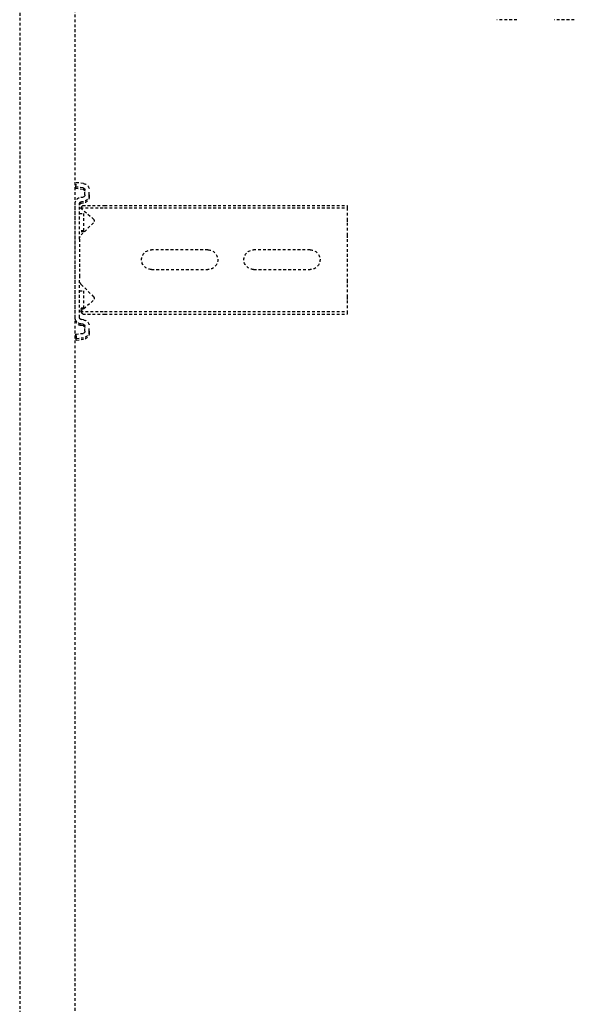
# Model space of a CAD drawing. Header units: centimetres. Extents: x 47725 to 65780, y 1899 to 12037.
# Tile 98 of 156: x 50528 to 50553, y 5673 to 5718. Entities that reach past the tile are written whole.
import ezdxf

# ---------------------------------------------------------------- set-up
doc = ezdxf.new("R2010")
doc.units = ezdxf.units.CM
doc.header["$LTSCALE"] = 0.02
doc.linetypes.add('DASHED2', pattern=[9.525, 6.35, -3.175])
doc.layers.add('CKDRZWI_', color=7, linetype='Continuous')

# ---------------------------------------------------------------- blocks, each defined once
blk = doc.blocks.new('A$7E8814B27261F1')
at = {"color": 7, "linetype": 'DASHED2', "ltscale": 10}
for p, q in [((636.73, 325.5), (711.34, 325.5)), ((711.34, 325.5), (4186.6, 325.5)), ((711.34, 300), (636.73, 300)), ((4186.6, 300), (711.34, 300)), ((725.73, 299.74), (723.75, 299.5)), ((724.16, 296.13), (723.75, 299.5)), ((726.45, 299.74), (725.73, 299.74)), ((726.15, 296.38), (725.73, 299.74)), ((726.86, 296.38), (726.45, 299.74)), ((785.65, 300), (733.42, 300)), ((786.37, 300), (785.65, 300)), ((793.34, 299.74), (792.93, 296.38)), ((794.06, 299.74), (793.34, 299.74)), ((793.34, 299.74), (795.32, 299.5)), ((794.06, 299.74), (796.04, 299.5)), ((795.32, 299.5), (794.91, 296.13)), ((796.04, 299.5), (795.32, 299.5)), ((796.04, 299.5), (795.63, 296.13)), ((729.33, 295.5), (727.14, 295.5)), ((730.45, 297.37), (730.32, 296.38)), ((732.43, 297.12), (732.31, 296.13)), ((733.15, 297.12), (733.02, 296.13)), ((749.67, 298), (733.42, 298)), ((734.17, 296.55), (735.3, 297.54)), ((734.17, 296.55), (734.17, 286.5)), ((735.3, 297.54), (740.4, 291.67)), ((735.3, 297.54), (735.3, 286.5)), ((737.86, 298), (737.86, 296)), ((745.86, 296), (737.86, 296)), ((742.16, 291.61), (747.76, 297.21)), ((745.86, 296), (745.86, 298)), ((746.32, 296), (745.86, 296)), ((746.32, 296), (746.32, 298)), ((749.67, 298), (751.98, 298)), ((751.98, 298), (766.27, 298)), ((766.27, 298), (768.58, 298)), ((785.65, 298), (768.58, 298)), ((770.49, 297.21), (776.09, 291.61)), ((773.36, 298), (773.36, 296)), ((781.36, 296), (773.36, 296)), ((777.85, 291.67), (782.95, 297.54)), ((781.36, 296), (781.36, 298)), ((781.61, 296), (781.36, 296)), ((781.82, 296.24), (781.82, 298)), ((782.95, 297.54), (784.08, 296.55)), ((782.95, 297.54), (782.95, 286.5)), ((784.08, 296.55), (784.08, 286.5)), ((786.76, 296.13), (786.64, 297.12)), ((788.75, 296.38), (788.63, 297.37)), ((789.47, 296.38), (789.34, 297.37)), ((791.93, 295.5), (789.74, 295.5)), ((729.33, 293.5), (727.14, 293.5)), ((730.05, 293.5), (729.33, 293.5)), ((791.93, 293.5), (789.74, 293.5)), ((792.65, 293.5), (791.93, 293.5)), ((734.17, 286.5), (734.17, 175)), ((735.3, 286.5), (735.3, 175)), ((782.95, 286.5), (782.95, 175)), ((784.08, 286.5), (784.08, 175)), ((754.62, 239), (754.62, 265)), ((763.62, 265), (763.62, 239)), ((754.62, 192), (754.62, 218)), ((763.62, 218), (763.62, 192)), ((734.17, 175), (735.3, 175)), ((735.3, 175), (740.4, 175)), ((740.4, 175), (742.16, 175)), ((742.16, 175), (747.76, 175)), ((747.76, 175), (749.67, 175)), ((749.67, 175), (768.58, 175)), ((768.58, 175), (770.49, 175)), ((770.49, 175), (776.09, 175)), ((776.09, 175), (777.85, 175)), ((777.85, 175), (782.95, 175)), ((782.95, 175), (784.08, 175)), ((648.91, 97.02), (648.91, 106.33)), ((648.91, 70.69), (648.91, 79.94))]:
    blk.add_line(p, q, dxfattribs=at)
for centre, radius, start, end in [((749.67, 295.3), 2.7, 90, 135), ((768.58, 295.3), 2.7, 45, 90), ((741.31, 292.46), 1.2, 221, 315), ((776.94, 292.46), 1.2, 225, 319), ((759.12, 265), 4.5, 0, 180), ((759.12, 239), 4.5, 180, 0), ((759.12, 218), 4.5, 0, 180), ((759.12, 192), 4.5, 180, 0)]:
    blk.add_arc(centre, radius, start, end, dxfattribs=at)
for centre, major_axis, start_param, end_param in [((733.42, 297), (0, 3), 0, 1.448623), ((785.65, 297), (0, -3), 1.692969, 3.141593), ((786.37, 297), (0, -3), 1.692969, 3.141593), ((727.14, 296.5), (0, -3), 4.834562, 6.283185), ((727.14, 296.5), (0, -1), 4.834562, 6.283185), ((727.86, 296.5), (0, -1), 4.834562, 6.283185), ((729.33, 296.5), (0, 1), 3.141593, 4.590216), ((729.33, 296.5), (0, 3), 3.141593, 4.590216), ((730.05, 296.5), (0, 3), 3.141593, 4.590216), ((733.42, 297), (0, 1), 0, 1.448623), ((734.14, 297), (0, 1), 0, 1.448623), ((785.65, 297), (0, -1), 1.692969, 3.141593), ((789.74, 296.5), (0, -3), 4.834562, 6.283185), ((789.74, 296.5), (0, -1), 4.834562, 6.283185), ((790.46, 296.5), (0, -1), 4.834562, 6.283185), ((791.93, 296.5), (0, 1), 3.141593, 4.590216), ((791.93, 296.5), (0, 3), 3.141593, 4.590216), ((792.65, 296.5), (0, 3), 3.141593, 4.590216)]:
    blk.add_ellipse(centre, major_axis=major_axis, ratio=0.999962, start_param=start_param, end_param=end_param, dxfattribs=at)

msp = doc.modelspace()

# ---------------------------------------------------------------- block references
at = {"layer": 'CKDRZWI_', "xscale": -0.1, "yscale": 0.1, "zscale": 0.1, "rotation": 90}
msp.add_blockref('A$7E8814B27261F1', (50560.429, 5782.604), dxfattribs=at)

doc.saveas('drawing.dxf')
